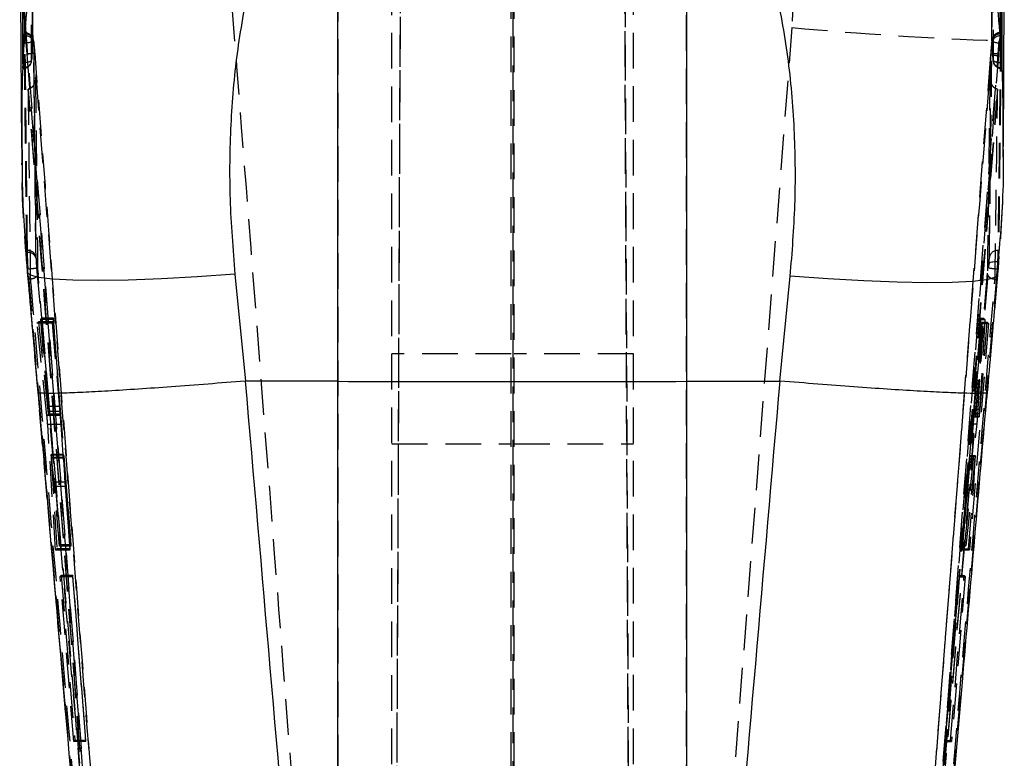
# Model space of a CAD drawing. Extents: x -800 to 11680, y 23 to 1082.
# Tile 12 of 16: x 286 to 321, y 282 to 308. Entities that reach past the tile are written whole.
import ezdxf

# ---------------------------------------------------------------- set-up
doc = ezdxf.new("R2010")
doc.units = 0
doc.linetypes.add('HIDDEN', pattern=[1.905, 1.27, -0.635])
doc.layers.get('0').update_dxf_attribs({"linetype": 'CONTINUOUS'})

msp = doc.modelspace()

# ---------------------------------------------------------------- linework, layer by layer
at = {"color": 7, "linetype": 'HIDDEN'}
for p, q in [((298.840387, 247.454615), (299.231945, 337.171594)), ((303.10195, 337.036306), (303.10195, 247.318843)), ((307.363502, 247.447552), (306.972715, 336.988652)), ((298.840387, 247.963602), (299.17704, 325.059125)), ((307.02964, 324.431086), (307.363502, 247.975403)), ((320.130483, 314.912165), (320.161978, 307.445699)), ((298.801254, 247.388543), (298.801254, 314.422959)), ((303.051254, 247.256191), (303.051254, 314.422959)), ((303.152645, 247.256221), (303.152645, 314.422959)), ((307.402645, 247.39101), (307.402645, 314.422959)), ((296.872048, 311.295504), (296.872048, 259.929256)), ((309.292264, 259.449335), (309.292264, 311.295504)), ((313.190933, 311.299557), (313.038172, 307.899246)), ((285.576068, 311.153138), (285.738731, 308.181891)), ((285.744427, 307.59711), (285.738731, 308.181891)), ((313.038172, 307.899246), (309.292264, 259.449335)), ((285.746223, 307.605604), (285.747512, 307.674671)), ((285.747512, 307.674671), (285.749527, 307.671452)), ((286.050895, 307.396794), (286.049618, 307.357216)), ((320.421104, 307.431618), (320.418723, 307.071486)), ((320.482698, 307.681108), (320.463563, 307.681108)), ((320.486821, 307.605604), (320.466187, 307.605604)), ((320.410263, 306.967044), (320.418723, 307.071486)), ((320.113274, 306.928838), (316.195116, 256.568083)), ((320.117923, 306.991631), (320.113063, 306.928778)), ((320.1131, 306.928778), (320.113274, 306.928838)), ((320.118178, 306.991676), (320.113274, 306.928838)), ((320.11801, 306.991631), (320.118178, 306.991676)), ((320.405305, 306.903908), (320.410263, 306.967044)), ((285.661258, 306.441212), (285.67305, 306.441212)), ((285.672479, 306.578914), (285.67305, 306.473533)), ((285.67305, 306.588629), (285.67305, 306.442479)), ((320.509196, 306.473533), (320.508847, 306.612754)), ((320.509196, 306.60654), (320.509196, 306.442061)), ((320.509196, 306.441212), (320.522225, 306.441212)), ((285.860989, 305.711428), (285.851676, 305.710325)), ((320.363747, 305.710325), (316.578049, 257.43779)), ((320.363747, 305.710325), (320.354644, 305.711398)), ((285.803639, 299.966851), (285.829444, 299.966851)), ((285.830496, 299.896331), (285.829444, 299.966851)), ((286.132675, 299.720207), (286.133724, 299.679952)), ((320.374154, 299.966851), (320.399283, 299.966851)), ((285.834726, 299.211407), (285.831811, 299.458878)), ((285.843808, 299.311982), (285.831811, 299.458878)), ((316.296178, 256.083609), (320.047429, 299.346114)), ((320.047429, 299.346114), (320.059156, 299.494924)), ((320.362384, 299.57241), (320.350657, 299.311982)), ((285.831619, 299.185092), (285.834726, 299.211407)), ((286.205918, 294.925781), (285.834726, 299.211407)), ((285.852861, 299.311982), (285.843808, 299.311982)), ((320.350657, 299.311982), (316.599481, 256.04842)), ((320.359497, 299.311982), (316.60087, 256.04842)), ((320.360696, 299.124705), (319.996454, 294.924589)), ((320.360696, 299.124705), (320.363488, 299.097637)), ((286.169052, 297.375025), (286.218114, 297.424482)), ((286.70832, 297.375025), (286.169052, 297.375025)), ((286.523052, 294.08724), (286.169052, 297.375025)), ((286.720228, 297.424482), (286.218114, 297.424482)), ((286.218114, 297.424482), (286.556963, 294.239284)), ((286.304051, 297.512861), (286.345376, 297.556193)), ((286.74151, 297.512861), (286.304051, 297.512861)), ((286.558442, 294.414895), (286.304051, 297.512861)), ((286.751945, 297.556193), (286.345376, 297.556193)), ((286.345376, 297.556193), (287.002681, 289.490024)), ((286.720228, 297.424482), (286.70832, 297.375025)), ((286.70832, 297.375025), (286.990164, 294.08724)), ((286.992928, 294.239284), (286.720228, 297.424482)), ((286.751945, 297.556193), (286.74151, 297.512861)), ((286.74151, 297.512861), (286.984233, 294.414895)), ((287.383922, 289.490024), (286.751945, 297.556193)), ((319.114229, 289.305517), (319.809295, 297.371732)), ((320.039625, 297.371732), (319.360906, 289.305517)), ((319.764346, 297.55407), (319.493339, 294.113809)), ((319.513889, 294.173585), (319.776615, 297.5043)), ((319.798544, 297.415348), (319.53159, 294.317359)), ((319.659747, 294.113809), (319.86697, 297.55407)), ((319.913188, 297.5043), (319.710575, 294.173585)), ((319.738573, 294.317359), (319.997488, 297.415348)), ((319.764346, 297.55407), (319.86697, 297.55407)), ((319.776615, 297.5043), (319.764346, 297.55407)), ((319.776615, 297.5043), (319.913188, 297.5043)), ((319.809295, 297.371732), (319.798544, 297.415348)), ((319.798544, 297.415348), (319.997488, 297.415348)), ((319.809295, 297.371732), (320.039625, 297.371732)), ((319.86697, 297.55407), (319.913188, 297.5043)), ((319.997488, 297.415348), (320.039625, 297.371732)), ((303.051254, 296.284245), (298.801254, 296.284245)), ((307.402645, 296.284245), (303.152645, 296.284245)), ((287.189242, 283.54294), (286.205918, 294.925781)), ((319.996454, 294.924589), (319.973566, 294.659996)), ((286.984233, 294.414895), (286.558442, 294.414895)), ((286.990164, 294.08724), (286.523052, 294.08724)), ((286.992928, 294.239284), (286.556963, 294.239284)), ((286.572626, 294.129336), (287.003652, 294.129336)), ((286.573584, 294.130521), (286.574465, 294.142807)), ((287.003534, 294.142807), (286.574465, 294.142807)), ((319.493339, 294.113809), (319.659747, 294.113809)), ((319.513889, 294.173585), (319.710575, 294.173585)), ((319.53159, 294.317359), (319.738573, 294.317359)), ((286.832271, 289.293418), (286.549118, 293.775113)), ((287.014678, 293.775113), (286.549118, 293.775113)), ((287.014678, 293.775113), (287.336609, 289.293418)), ((319.466474, 293.801309), (319.065463, 289.503204)), ((319.194719, 289.503204), (319.63406, 293.801309)), ((319.466474, 293.801309), (319.63406, 293.801309)), ((319.50712, 294.057952), (319.50591, 294.052275)), ((319.50591, 294.049339), (319.707738, 294.049339)), ((319.50712, 294.057952), (319.710525, 294.057952)), ((298.801254, 293.084243), (303.051254, 293.084243)), ((303.152645, 293.084243), (307.402645, 293.084243)), ((287.109848, 292.679386), (286.668962, 292.679386)), ((287.109426, 292.700844), (286.670838, 292.700844)), ((319.570884, 292.66216), (319.379028, 292.66216)), ((287.117211, 292.568194), (286.673961, 292.568194)), ((286.673961, 292.568194), (286.877973, 289.344901)), ((287.119707, 292.595075), (286.685966, 292.595075)), ((286.777912, 291.720951), (286.685966, 292.595075)), ((287.348995, 289.344901), (287.117211, 292.568194)), ((287.119707, 292.595075), (287.194768, 291.720951)), ((319.078231, 289.451444), (319.366519, 292.544255)), ((319.554325, 292.544255), (319.237182, 289.451444)), ((319.37117, 292.542206), (319.299182, 291.626753)), ((319.366519, 292.544255), (319.554325, 292.544255)), ((319.37117, 292.542206), (319.568277, 292.542206)), ((319.376784, 292.646969), (319.566999, 292.646969)), ((319.512064, 291.626753), (319.568277, 292.542206)), ((287.194768, 291.720951), (286.777912, 291.720951)), ((319.299182, 291.626753), (319.512064, 291.626753)), ((287.207864, 291.560577), (286.792679, 291.560577)), ((286.966058, 289.446669), (286.792679, 291.560577)), ((287.207864, 291.560577), (287.373487, 289.446669)), ((319.285631, 291.463034), (319.103474, 289.349111)), ((319.285631, 291.463034), (319.500007, 291.463034)), ((319.323316, 289.349111), (319.500007, 291.463034)), ((286.877973, 289.344901), (286.832271, 289.293418)), ((287.336609, 289.293418), (286.832271, 289.293418)), ((287.348995, 289.344901), (286.877973, 289.344901)), ((287.002681, 289.490024), (286.966058, 289.446669)), ((287.373487, 289.446669), (286.966058, 289.446669)), ((287.383922, 289.490024), (287.002681, 289.490024)), ((287.336609, 289.293418), (287.348995, 289.344901)), ((287.373487, 289.446669), (287.383922, 289.490024)), ((319.065463, 289.503204), (319.194719, 289.503204)), ((319.065463, 289.503204), (319.078231, 289.451444)), ((319.078231, 289.451444), (319.237182, 289.451444)), ((319.103474, 289.349111), (319.323316, 289.349111)), ((319.103474, 289.349111), (319.114229, 289.305517)), ((319.114229, 289.305517), (319.360906, 289.305517)), ((319.237182, 289.451444), (319.194719, 289.503204)), ((319.360906, 289.305517), (319.323316, 289.349111)), ((286.994517, 288.350368), (287.029712, 288.391808)), ((287.438257, 288.350368), (286.994517, 288.350368)), ((287.480915, 282.484764), (286.994517, 288.350368)), ((287.448231, 288.391808), (287.029712, 288.391808)), ((287.029712, 288.391808), (287.512412, 282.526219)), ((287.448231, 288.391808), (287.438257, 288.350368)), ((287.438257, 288.350368), (287.89782, 282.484764)), ((287.907795, 282.526219), (287.448231, 288.391808)), ((318.996718, 288.39195), (318.491275, 282.526316)), ((318.501557, 282.484638), (319.006998, 288.350256)), ((318.692551, 282.526316), (319.17657, 288.39195)), ((319.21104, 288.350256), (318.723423, 282.484638)), ((319.006998, 288.350256), (318.996718, 288.39195)), ((318.996718, 288.39195), (319.17657, 288.39195)), ((319.006998, 288.350256), (319.21104, 288.350256)), ((319.17657, 288.39195), (319.21104, 288.350256)), ((287.512412, 282.526219), (287.480915, 282.484764)), ((287.907795, 282.526219), (287.512412, 282.526219)), ((287.89782, 282.484764), (287.907795, 282.526219)), ((318.491275, 282.526316), (318.692551, 282.526316)), ((318.491275, 282.526316), (318.501557, 282.484638)), ((318.723423, 282.484638), (318.692551, 282.526316)), ((287.89782, 282.484764), (287.480915, 282.484764)), ((318.501557, 282.484638), (318.723423, 282.484638))]:
    msp.add_line(p, q, dxfattribs=at)
at = {"color": 7, "linetype": 'CONTINUOUS'}
for p, q in [((285.553036, 312.469328), (285.62106, 303.605827)), ((320.574863, 303.66485), (320.602248, 311.888212)), ((296.872048, 295.308659), (296.872048, 309.671098)), ((309.292264, 309.671098), (309.292264, 295.308659)), ((285.659328, 306.473533), (285.660342, 306.443686)), ((285.67305, 306.588629), (285.677625, 306.674564)), ((320.50539, 306.674579), (320.509196, 306.60654)), ((320.523517, 306.451002), (320.523791, 306.473533)), ((320.550628, 303.664656), (320.551621, 303.554418)), ((293.212763, 299.125785), (293.587409, 295.319015)), ((312.614883, 295.319134), (312.982559, 299.050646)), ((293.587409, 295.319015), (293.581408, 295.318777)), ((296.872048, 295.308659), (293.587409, 295.319015)), ((296.872048, 257.576132), (296.872048, 295.308659)), ((309.292264, 295.308659), (312.614883, 295.319134)), ((309.292264, 295.308659), (309.292264, 257.193925)), ((312.620894, 295.318896), (312.614883, 295.319134))]:
    msp.add_line(p, q, dxfattribs=at)
at = {"color": 7, "linetype": 'HIDDEN', "flags": 128}
msp.add_lwpolyline([(320.059156, 299.494924), (320.068058, 299.513543), (320.087398, 299.53059), (320.116492, 299.545461), (320.154308, 299.557635), (320.199505, 299.566673), (320.250478, 299.572261), (320.30542, 299.574198), (320.362384, 299.57241)], dxfattribs=at)
at = {"color": 8, "linetype": 'CONTINUOUS', "flags": 128}
for points in [[(293.212763, 299.125785), (291.875333, 299.02959), (290.595489, 298.957774), (289.409267, 298.912378), (288.35007, 298.89466), (287.447721, 298.905129), (286.72763, 298.943492), (286.21007, 299.008669), (285.909614, 299.098821), (285.831619, 299.185092)], [(320.363488, 299.097637), (320.285022, 299.013967), (319.983993, 298.925633), (319.466077, 298.862191), (318.745844, 298.825422), (317.843558, 298.816362), (316.784603, 298.835272), (315.598772, 298.881615), (314.319426, 298.954086), (312.982559, 299.050646)]]:
    msp.add_lwpolyline(points, dxfattribs=at)
at = {"color": 7, "linetype": 'HIDDEN'}
for centre, radius, start, end in [((325.606048, 447.80651), 140.470616, 264.86689506, 267.88466121), ((285.809585, 307.715132), 0.351914, 254.8457371, 305.8713923), ((285.731417, 307.433868), 0.284406, 359.2134258, 89.7561299), ((285.760504, 307.313562), 0.29239, 8.5863836, 92.7997193), ((285.747534, 307.37014), 0.30453, 5.0210976, 90.0042202), ((285.711897, 307.446716), 0.3045, 356.429739, 0.2937254), ((320.45161, 307.314128), 0.29184, 87.1368638, 172.1568558), ((320.467622, 307.446716), 0.3045, 180.1941882, 183.7969958), ((320.448503, 307.433431), 0.284763, 90.5239135, 180.9705363), ((320.369249, 307.717025), 0.354121, 234.5340441, 285.3182915), ((285.68696, 306.765239), 0.292038, 267.2700823, 353.610387), ((285.67305, 306.745707), 0.3045, 270, 357.2264761), ((285.765489, 307.022472), 0.358832, 255.826347, 306.1537284), ((285.05905, 317.48932), 10.548775, 274.06428, 275.6550458), ((321.226106, 318.276735), 11.402408, 264.3983559, 265.871998), ((321.205929, 318.173962), 11.235128, 264.443236, 265.9389448), ((320.416061, 307.024079), 0.360736, 234.2116803, 284.3373329), ((320.494831, 306.764819), 0.29164, 186.5686921, 272.8231447), ((320.509196, 306.745707), 0.3045, 182.9909942, 270), ((285.843718, 299.674678), 0.292522, 8.9541211, 92.7970264), ((285.859635, 299.616509), 0.281336, 13.0326046, 95.9449263), ((320.359734, 299.674884), 0.292323, 87.1725694, 171.1928838), ((285.671744, 302.28956), 2.983081, 273.4808307, 279.3440829), ((320.53195, 302.286659), 2.980196, 260.6433098, 266.5123916)]:
    msp.add_arc(centre, radius, start, end, dxfattribs=at)
for centre, major_axis, ratio, start_param, end_param in [((287.131101, 292.420927), (-0.02185, 0.279997), 0.010004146, 0.39398184, 1.016163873), ((319.35502, 292.382213), (0.024037, 0.279997), 0.010482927, 0.332341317, 0.954523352), ((287.205778, 291.551855), (-0.021476, 0.2752), 0.010004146, 4.743318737, 5.373306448), ((319.283474, 291.471729), (0.023625, 0.2752), 0.010482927, 4.681678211, 5.311665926)]:
    msp.add_ellipse(centre, major_axis=major_axis, ratio=ratio, start_param=start_param, end_param=end_param, dxfattribs=at)
at = {"color": 7, "linetype": 'CONTINUOUS'}
for points, knots in [([(285.732627, 307.718271), (285.732187, 307.809009), (285.72998, 308.263857), (285.720905, 310.175145), (285.708394, 312.987559), (285.698696, 315.43588), (285.694767, 316.427732)], [0, 0, 0, 0, 0.031255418, 0.156675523, 0.65835634, 1, 1, 1, 1]), ([(320.400639, 316.427329), (320.401199, 316.337918), (320.404043, 315.884403), (320.415645, 313.974461), (320.431079, 311.160838), (320.441624, 308.71131), (320.445899, 307.718182)], [0, 0, 0, 0, 0.030799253, 0.156219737, 0.657900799, 1, 1, 1, 1]), ([(285.612608, 315.182337), (285.619767, 313.730862), (285.634086, 310.827911), (285.650914, 307.924992), (285.659328, 306.473533)], [0, 0, 0, 0, 0.499999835, 1, 1, 1, 1]), ([(320.523791, 306.473533), (320.522686, 307.222449), (320.520476, 308.720282), (320.514112, 311.623214), (320.507067, 313.77724), (320.502471, 315.182337)], [0, 0, 0, 0, 0.257988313, 0.515976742, 1, 1, 1, 1]), ([(293.70945, 309.453109), (293.55597, 308.631366), (293.249006, 306.987854), (293.038564, 304.42027), (293.000638, 301.79388), (293.142053, 300.015179), (293.212763, 299.125785)], [0, 0, 0, 0, 0.245832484, 0.491672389, 0.745823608, 1, 1, 1, 1]), ([(312.982559, 299.050646), (313.050502, 299.898631), (313.186382, 301.59453), (313.158813, 304.155224), (312.959971, 306.716042), (312.650805, 308.391244), (312.496224, 309.228832)], [0, 0, 0, 0, 0.246010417, 0.492000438, 0.746004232, 1, 1, 1, 1]), ([(285.717588, 307.375455), (285.71784, 307.379407), (285.720205, 307.416529), (285.724525, 307.490362), (285.729343, 307.58888), (285.732284, 307.669574), (285.732519, 307.702881), (285.732627, 307.718271)], [0, 0, 0, 0, 0.0299470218, 0.2813212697, 0.5327075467, 0.7840779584, 1, 1, 1, 1]), ([(320.445899, 307.718182), (320.446176, 307.701003), (320.446745, 307.665643), (320.45047, 307.580697), (320.45592, 307.481327), (320.460412, 307.410659), (320.46273, 307.376528), (320.462801, 307.375485)], [0, 0, 0, 0, 0.237613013, 0.489104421, 0.740598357, 0.992076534, 1, 1, 1, 1]), ([(285.677625, 306.674564), (285.687974, 306.870069), (285.700345, 307.103752), (285.715167, 307.3373), (285.717588, 307.375455)], [0, 0, 0, 0, 0.836625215, 1, 1, 1, 1]), ([(320.462801, 307.375485), (320.475329, 307.182556), (320.490498, 306.948975), (320.503183, 306.715256), (320.50539, 306.674579)], [0, 0, 0, 0, 0.8259596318, 1, 1, 1, 1]), ([(285.661258, 306.445265), (285.661715, 306.444951), (285.662909, 306.444132), (285.666271, 306.481603), (285.669967, 306.53556), (285.672336, 306.576326), (285.67305, 306.588629)], [0, 0, 0, 0, 0.20327653, 0.530668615, 0.858359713, 1, 1, 1, 1]), ([(320.509196, 306.60654), (320.510957, 306.577456), (320.514479, 306.519288), (320.518773, 306.464359), (320.521439, 306.438542), (320.522096, 306.443438), (320.522225, 306.444401)], [0, 0, 0, 0, 0.3082640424, 0.6165367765, 0.9245734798, 1, 1, 1, 1]), ([(285.638545, 303.561354), (285.638079, 303.086465), (285.636651, 301.630367), (285.753219, 300.169829), (285.83177, 299.185628)], [0, 0, 0, 0, 0.32613816, 1, 1, 1, 1]), ([(320.339417, 299.09979), (320.380918, 299.52131), (320.523512, 300.96963), (320.594252, 302.460203), (320.571832, 303.519472), (320.571073, 303.555349)], [0, 0, 0, 0, 0.283983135, 0.975749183, 1, 1, 1, 1]), ([(285.826532, 299.184101), (285.923945, 298.073605), (286.048565, 296.652957), (286.170101, 295.227548), (286.196634, 294.916356)], [0, 0, 0, 0, 0.781682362, 1, 1, 1, 1]), ([(320.005644, 294.915171), (320.050121, 295.435125), (320.169633, 296.832269), (320.292089, 298.223703), (320.368972, 299.097309)], [0, 0, 0, 0, 0.372155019, 1, 1, 1, 1]), ([(293.581408, 295.318777), (293.136669, 295.282385), (292.234296, 295.208548), (290.950084, 295.111828), (289.748032, 295.027867), (288.685521, 294.961296), (287.773451, 294.912677), (287.052516, 294.884157), (286.536358, 294.876597), (286.248774, 294.887454), (286.220288, 294.908363), (286.208058, 294.917339)], [0, 0, 0, 0, 0.112483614, 0.228229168, 0.340712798, 0.456458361, 0.56894244, 0.684688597, 0.797173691, 0.91292088, 1, 1, 1, 1]), ([(293.581408, 295.318777), (294.168139, 288.504268), (295.251455, 275.922244), (296.362673, 263.34257), (296.872048, 257.576132)], [0, 0, 0, 0, 0.541606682, 1, 1, 1, 1]), ([(296.872048, 295.308659), (298.942084, 295.303775), (303.082156, 295.294007), (307.222228, 295.303775), (309.292264, 295.308659)], [0, 0, 0, 0, 0.499999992, 1, 1, 1, 1]), ([(309.292264, 257.193925), (309.822693, 263.19229), (310.94637, 275.899422), (312.042297, 288.608894), (312.620894, 295.318896)], [0, 0, 0, 0, 0.472047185, 1, 1, 1, 1]), ([(319.994143, 294.91617), (319.981902, 294.907252), (319.953536, 294.886587), (319.666374, 294.875806), (319.156258, 294.883062), (318.431475, 294.911892), (317.52664, 294.960084), (316.45886, 295.027179), (315.264314, 295.110659), (313.97405, 295.208044), (313.071946, 295.281945), (312.620894, 295.318896)], [0, 0, 0, 0, 0.086668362, 0.200835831, 0.315003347, 0.429169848, 0.543336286, 0.657502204, 0.771668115, 0.885834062, 1, 1, 1, 1]), ([(286.202511, 294.917384), (286.295752, 293.830172), (287.312419, 281.975559), (288.386851, 269.39542), (289.428229, 257.907679), (289.493931, 257.182905)], [0, 0, 0, 0, 0.086426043, 0.942361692, 1, 1, 1, 1]), ([(317.589218, 267.175438), (318.098574, 272.981924), (318.909681, 282.228265), (319.701156, 291.476243), (319.995603, 294.916706)], [0, 0, 0, 0, 0.627976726, 1, 1, 1, 1])]:
    msp.add_open_spline(points, degree=3, knots=knots, dxfattribs=at)
at = {"color": 7, "linetype": 'HIDDEN'}
for points, knots in [([(286.016528, 307.448277), (286.014446, 307.847881), (285.99932, 310.750946), (285.987271, 313.654066), (285.97688, 316.157574)], [0, 0, 0, 0, 0.137649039, 1, 1, 1, 1]), ([(285.975637, 316.137681), (285.976013, 316.04667), (285.977892, 315.591612), (285.985932, 313.6803), (285.996593, 311.313812), (286.008484, 308.866304), (286.01353, 307.874995), (286.015796, 307.429964)], [0, 0, 0, 0, 0.031355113, 0.156776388, 0.658460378, 0.846671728, 1, 1, 1, 1]), ([(320.163781, 307.428608), (320.1584, 308.889597), (320.14931, 311.357384), (320.135069, 314.258927), (320.127205, 315.699467), (320.124837, 316.133181)], [0, 0, 0, 0, 0.503530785, 0.850524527, 1, 1, 1, 1]), ([(285.977183, 306.732738), (285.976663, 306.82375), (285.974061, 307.278805), (285.963327, 309.189968), (285.950932, 311.555651), (285.938993, 314.002931), (285.934371, 314.994035), (285.932293, 315.439666)], [0, 0, 0, 0, 0.031358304, 0.156790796, 0.658520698, 0.846460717, 1, 1, 1, 1]), ([(320.178934, 315.43524), (320.184493, 313.973628), (320.193884, 311.504824), (320.201401, 308.603594), (320.20425, 307.163943), (320.205106, 306.731457)], [0, 0, 0, 0, 0.503778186, 0.850929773, 1, 1, 1, 1]), ([(296.872048, 259.929256), (296.506583, 264.721455), (295.268082, 280.961459), (294.009102, 297.199915), (293.12163, 308.646629)], [0, 0, 0, 0, 0.295086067, 1, 1, 1, 1]), ([(285.738731, 308.181891), (286.624824, 296.738105), (287.881796, 280.504461), (289.118713, 264.269957), (289.483675, 259.479845)], [0, 0, 0, 0, 0.704942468, 1, 1, 1, 1]), ([(285.722113, 307.605604), (285.722073, 307.638331), (285.722019, 307.683572), (285.726322, 307.67423), (285.727512, 307.671646)], [0, 0, 0, 0, 0.723401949, 1, 1, 1, 1]), ([(285.803639, 299.966851), (285.789197, 301.239947), (285.760315, 303.786139), (285.734847, 306.332449), (285.722113, 307.605604)], [0, 0, 0, 0, 0.49999993, 1, 1, 1, 1]), ([(285.744427, 307.59711), (285.745272, 307.591085), (285.75154, 307.546397), (285.763243, 307.448214), (285.774777, 307.330783), (285.779538, 307.282308)], [0, 0, 0, 0, 0.083838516, 0.621816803, 1, 1, 1, 1]), ([(285.829444, 299.966851), (285.814706, 301.239947), (285.785231, 303.786138), (285.759225, 306.332448), (285.746223, 307.605604)], [0, 0, 0, 0, 0.499999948, 1, 1, 1, 1]), ([(286.098697, 306.991765), (286.098675, 306.992063), (286.094811, 307.045076), (286.085009, 307.15528), (286.070933, 307.297561), (286.059263, 307.384771), (286.051344, 307.432804), (286.034986, 307.487235), (286.007354, 307.543784), (285.954837, 307.607834), (285.872589, 307.659609), (285.796528, 307.685343), (285.754728, 307.679185), (285.748665, 307.678292)], [0, 0, 0, 0, 0.000895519, 0.159306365, 0.320210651, 0.489301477, 0.586332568, 0.632575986, 0.695267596, 0.775200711, 0.875400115, 0.981925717, 1, 1, 1, 1]), ([(285.752557, 307.666624), (285.755124, 307.642866), (285.76026, 307.59531), (285.77012, 307.449658), (285.776764, 307.331605), (285.779538, 307.282308)], [0, 0, 0, 0, 0.367669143, 0.735951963, 1, 1, 1, 1]), ([(286.015796, 307.429964), (286.007727, 307.29625), (285.993707, 307.063901), (285.982107, 306.831426), (285.977183, 306.732738)], [0, 0, 0, 0, 0.575489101, 1, 1, 1, 1]), ([(286.098516, 306.991884), (286.094485, 307.041101), (286.086705, 307.136111), (286.074473, 307.259449), (286.06385, 307.348966), (286.05523, 307.401811), (286.05234, 307.398466), (286.050895, 307.396794)], [0, 0, 0, 0, 0.212403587, 0.41003273, 0.607020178, 0.803503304, 1, 1, 1, 1]), ([(286.133724, 299.679952), (286.110486, 301.74138), (286.081489, 304.313668), (286.055965, 306.885937), (286.050895, 307.396794)], [0, 0, 0, 0, 0.801398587, 1, 1, 1, 1]), ([(316.680514, 258.997837), (316.743145, 259.81877), (317.974893, 275.964029), (319.229905, 292.108264), (320.421104, 307.431618)], [0, 0, 0, 0, 0.050846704, 1, 1, 1, 1]), ([(320.462859, 307.677859), (320.431644, 307.676319), (320.370408, 307.673298), (320.292731, 307.63249), (320.235641, 307.58231), (320.198922, 307.530688), (320.177864, 307.485077), (320.167479, 307.451187), (320.161821, 307.426125), (320.155869, 307.391762), (320.148746, 307.334797), (320.1371, 307.219123), (320.125922, 307.093068), (320.120079, 307.016359), (320.118137, 306.990856)], [0, 0, 0, 0, 0.090982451, 0.178484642, 0.251685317, 0.313782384, 0.364753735, 0.402346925, 0.434036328, 0.480491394, 0.611443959, 0.774957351, 0.925180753, 1, 1, 1, 1]), ([(320.1625, 307.353953), (320.16238, 307.370925), (320.162144, 307.404234), (320.157431, 307.394511), (320.15005, 307.342476), (320.140304, 307.249928), (320.129135, 307.128418), (320.121831, 307.037262), (320.118178, 306.991676)], [0, 0, 0, 0, 0.171948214, 0.33745549, 0.503120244, 0.668820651, 0.834383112, 1, 1, 1, 1]), ([(320.205106, 306.731457), (320.199785, 306.830483), (320.187296, 307.062938), (320.172356, 307.295257), (320.163781, 307.428608)], [0, 0, 0, 0, 0.426002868, 1, 1, 1, 1]), ([(320.466187, 307.605604), (320.451977, 306.332448), (320.423557, 303.786137), (320.390621, 301.239947), (320.374154, 299.966851)], [0, 0, 0, 0, 0.499999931, 1, 1, 1, 1]), ([(320.486821, 307.605604), (320.473358, 306.332448), (320.446431, 303.786137), (320.414999, 301.239947), (320.399283, 299.966851)], [0, 0, 0, 0, 0.499999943, 1, 1, 1, 1]), ([(320.436251, 307.273874), (320.438741, 307.32144), (320.444893, 307.438955), (320.453656, 307.583501), (320.461081, 307.675936), (320.465829, 307.693527), (320.466066, 307.635274), (320.466187, 307.605604)], [0, 0, 0, 0, 0.144393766, 0.356734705, 0.568786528, 0.780364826, 1, 1, 1, 1]), ([(320.436251, 307.273874), (320.437017, 307.282369), (320.444251, 307.362571), (320.457275, 307.498765), (320.472513, 307.637498), (320.478587, 307.665252), (320.481619, 307.679111)], [0, 0, 0, 0, 0.038049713, 0.359244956, 0.680047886, 1, 1, 1, 1]), ([(320.482698, 307.674179), (320.484283, 307.672955), (320.487095, 307.670785), (320.486905, 307.625402), (320.486821, 307.605604)], [0, 0, 0, 0, 0.563752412, 1, 1, 1, 1]), ([(285.779538, 307.282308), (285.786424, 307.207095), (285.795798, 307.104703), (285.804414, 306.995943), (285.806701, 306.967074)], [0, 0, 0, 0, 0.734561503, 1, 1, 1, 1]), ([(286.049618, 307.357216), (286.062594, 306.084337), (286.088546, 303.53858), (286.117965, 300.992998), (286.132675, 299.720207)], [0, 0, 0, 0, 0.500000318, 1, 1, 1, 1]), ([(320.070857, 299.719641), (320.087255, 300.991989), (320.120051, 303.536687), (320.14835, 306.081531), (320.1625, 307.353953)], [0, 0, 0, 0, 0.499999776, 1, 1, 1, 1]), ([(320.418723, 307.071486), (320.421453, 307.10389), (320.427329, 307.173638), (320.433139, 307.23892), (320.436251, 307.273874)], [0, 0, 0, 0, 0.464580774, 1, 1, 1, 1]), ([(285.806701, 306.967074), (285.822519, 306.764696), (285.901611, 305.752801), (286.233592, 301.502829), (287.529243, 284.898189), (288.741354, 269.101517), (289.704974, 256.543258)], [0, 0, 0, 0, 0.012041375, 0.060207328, 0.252870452, 1, 1, 1, 1]), ([(290.004917, 256.568158), (289.359834, 264.972601), (288.069674, 281.781429), (286.755567, 298.588419), (286.098516, 306.991884)], [0, 0, 0, 0, 0.500001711, 1, 1, 1, 1]), ([(316.495075, 256.543176), (316.510532, 256.745584), (316.587815, 257.757616), (316.912938, 262.008111), (318.188101, 278.593593), (319.423501, 294.367762), (320.405305, 306.903908)], [0, 0, 0, 0, 0.0120562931, 0.0602811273, 0.2531807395, 1, 1, 1, 1]), ([(320.113274, 306.928838), (320.107049, 306.007769), (320.090322, 303.532916), (320.071177, 301.052316), (320.059156, 299.494924)], [0, 0, 0, 0, 0.372171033, 1, 1, 1, 1]), ([(286.125507, 306.227961), (286.125566, 306.226909), (286.129295, 306.160421), (286.12083, 306.032198), (286.067594, 305.874222), (285.991391, 305.774783), (285.924111, 305.726217), (285.880319, 305.715957), (285.860989, 305.711428)], [0, 0, 0, 0, 0.005314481, 0.33557418, 0.640498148, 0.809009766, 0.915695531, 1, 1, 1, 1]), ([(286.207099, 299.155341), (286.192989, 300.311147), (286.164209, 302.668609), (286.138574, 305.026227), (286.125507, 306.227961)], [0, 0, 0, 0, 0.490275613, 1, 1, 1, 1]), ([(286.125507, 306.227961), (286.770859, 298.009641), (288.047339, 281.754115), (289.305671, 265.497189), (289.927827, 257.459292)], [0, 0, 0, 0, 0.505570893, 1, 1, 1, 1]), ([(316.272377, 257.459374), (316.896856, 265.497261), (318.159892, 281.754236), (319.44207, 298.009727), (320.090305, 306.228066)], [0, 0, 0, 0, 0.494426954, 1, 1, 1, 1]), ([(320.090305, 306.228066), (320.075184, 305.026286), (320.045518, 302.668653), (320.013001, 300.311177), (319.997059, 299.155401)], [0, 0, 0, 0, 0.509739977, 1, 1, 1, 1]), ([(320.354644, 305.711398), (320.335328, 305.715913), (320.291587, 305.726139), (320.224369, 305.774543), (320.148269, 305.873719), (320.094904, 306.031757), (320.086419, 306.160201), (320.090245, 306.227013), (320.090305, 306.228066)], [0, 0, 0, 0, 0.0842101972, 0.1906900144, 0.3587668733, 0.662836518, 0.9946862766, 1, 1, 1, 1]), ([(285.851676, 305.710325), (285.851706, 305.707658), (285.855802, 305.341079), (285.875854, 303.516303), (285.902427, 301.264913), (285.926209, 299.377044), (285.931638, 298.946062)], [0, 0, 0, 0, 0.001183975, 0.162718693, 0.808857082, 1, 1, 1, 1]), ([(289.622116, 257.43779), (288.994057, 265.531986), (287.745459, 281.623461), (286.480397, 297.713674), (285.851676, 305.710325)], [0, 0, 0, 0, 0.50301145, 1, 1, 1, 1]), ([(289.624248, 257.43779), (289.001813, 265.475572), (287.755745, 281.566602), (286.495552, 297.657363), (285.861054, 305.710608), (285.860989, 305.711428)], [0, 0, 0, 0, 0.499493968, 0.999949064, 1, 1, 1, 1]), ([(320.354644, 305.711398), (320.35458, 305.710588), (319.718465, 297.657247), (318.450915, 281.566666), (317.200536, 265.475569), (316.57595, 257.43779)], [0, 0, 0, 0, 0.000050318, 0.500507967, 1, 1, 1, 1]), ([(320.272707, 298.946062), (320.27339, 298.993957), (320.279269, 299.406067), (320.305614, 301.275005), (320.335293, 303.481879), (320.358821, 305.324556), (320.363747, 305.710325)], [0, 0, 0, 0, 0.021241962, 0.18277604, 0.828912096, 1, 1, 1, 1]), ([(285.834726, 299.211407), (285.738706, 300.360019), (285.617033, 301.815495), (285.636493, 303.257415), (285.640596, 303.561421)], [0, 0, 0, 0, 0.789165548, 1, 1, 1, 1]), ([(320.551621, 303.554418), (320.556747, 303.238192), (320.580553, 301.76972), (320.45736, 300.287634), (320.360696, 299.124705)], [0, 0, 0, 0, 0.215343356, 1, 1, 1, 1]), ([(285.831811, 299.458878), (285.826197, 299.535734), (285.814968, 299.689456), (285.805979, 299.864338), (285.804339, 299.93616), (285.803639, 299.966851)], [0, 0, 0, 0, 0.364115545, 0.728275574, 1, 1, 1, 1]), ([(285.852861, 299.311982), (285.84913, 299.3919), (285.841663, 299.551821), (285.834001, 299.756904), (285.831575, 299.853419), (285.830496, 299.896331)], [0, 0, 0, 0, 0.356822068, 0.714027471, 1, 1, 1, 1]), ([(286.133724, 299.679952), (286.134802, 299.655429), (286.137228, 299.600256), (286.144892, 299.48304), (286.152355, 299.391721), (286.156086, 299.346061)], [0, 0, 0, 0, 0.285724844, 0.642864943, 1, 1, 1, 1]), ([(320.059156, 299.494924), (320.059929, 299.505924), (320.063649, 299.558866), (320.068867, 299.646622), (320.070194, 299.695289), (320.070857, 299.719641)], [0, 0, 0, 0, 0.11585895, 0.557611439, 1, 1, 1, 1]), ([(320.374154, 299.966851), (320.373486, 299.924165), (320.37215, 299.838822), (320.3669, 299.684712), (320.363161, 299.591736), (320.362384, 299.57241)], [0, 0, 0, 0, 0.442184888, 0.884052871, 1, 1, 1, 1]), ([(320.399283, 299.966851), (320.398181, 299.924106), (320.395976, 299.838618), (320.384384, 299.634655), (320.371968, 299.461866), (320.363949, 299.364951), (320.362479, 299.347179)], [0, 0, 0, 0, 0.309934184, 0.619858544, 0.930292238, 1, 1, 1, 1]), ([(286.156086, 299.346061), (286.772383, 292.134902), (288.004957, 277.712793), (289.269819, 263.293432), (289.90224, 256.083855)], [0, 0, 0, 0, 0.500007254, 1, 1, 1, 1]), ([(289.597525, 256.04842), (288.963403, 263.258288), (287.695158, 277.678047), (286.460926, 292.100663), (285.843808, 299.311982)], [0, 0, 0, 0, 0.49999917, 1, 1, 1, 1]), ([(289.59896, 256.04842), (288.966536, 263.258328), (287.701687, 277.678165), (286.469137, 292.100703), (285.852861, 299.311982)], [0, 0, 0, 0, 0.4999992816, 1, 1, 1, 1]), ([(286.207099, 299.155341), (286.207186, 299.154716), (286.207777, 299.150498), (286.209749, 299.124901), (286.198668, 299.080479), (286.153439, 299.026438), (286.088958, 298.985289), (286.013269, 298.956991), (285.95763, 298.949542), (285.931638, 298.946062)], [0, 0, 0, 0, 0.00708982, 0.047796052, 0.287838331, 0.495429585, 0.676735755, 0.84898481, 1, 1, 1, 1]), ([(289.829142, 257.039348), (289.22269, 264.017068), (288.002645, 278.054664), (286.807945, 292.094393), (286.207099, 299.155341)], [0, 0, 0, 0, 0.4970737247, 1, 1, 1, 1]), ([(319.997059, 299.155401), (319.39509, 292.094461), (318.198157, 278.054755), (316.97668, 264.017116), (316.369517, 257.039377)], [0, 0, 0, 0, 0.502926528, 1, 1, 1, 1]), ([(319.997059, 299.155401), (319.996973, 299.154773), (319.9964, 299.150603), (319.994418, 299.125095), (320.00548, 299.080693), (320.050687, 299.026606), (320.115167, 298.985414), (320.190915, 298.957036), (320.246638, 298.94956), (320.272707, 298.946062)], [0, 0, 0, 0, 0.007096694, 0.047103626, 0.287223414, 0.494904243, 0.676265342, 0.848547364, 1, 1, 1, 1]), ([(285.931638, 298.946062), (285.936181, 298.892537), (286.00938, 298.030235), (286.357354, 293.932839), (287.541226, 280.010792), (288.675385, 266.899074), (289.529746, 257.02204)], [0, 0, 0, 0, 0.003829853, 0.061700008, 0.293180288, 1, 1, 1, 1]), ([(316.668955, 257.022032), (316.679243, 257.139836), (316.76015, 258.066254), (317.122924, 262.22718), (318.32372, 276.083249), (319.436101, 289.132162), (320.272707, 298.946062)], [0, 0, 0, 0, 0.008430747, 0.066300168, 0.297777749, 1, 1, 1, 1]), ([(286.208058, 294.917339), (286.205584, 294.918062), (286.197978, 294.920284), (286.202719, 294.923566), (286.205918, 294.925781)], [0, 0, 0, 0, 0.325214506, 1, 1, 1, 1]), ([(319.996454, 294.924589), (319.9996, 294.922379), (320.004264, 294.919102), (319.996627, 294.91689), (319.994143, 294.91617)], [0, 0, 0, 0, 0.674614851, 1, 1, 1, 1]), ([(286.574465, 294.142807), (286.57436, 294.155205), (286.57415, 294.179999), (286.570444, 294.250382), (286.565056, 294.331623), (286.560518, 294.38876), (286.558442, 294.414895)], [0, 0, 0, 0, 0.2598660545, 0.5197113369, 0.7803193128, 1, 1, 1, 1]), ([(286.984233, 294.414895), (286.986666, 294.383438), (286.991531, 294.320521), (286.997651, 294.236196), (287.001868, 294.173885), (287.003022, 294.152366), (287.003534, 294.142807)], [0, 0, 0, 0, 0.263731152, 0.527493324, 0.79011198, 1, 1, 1, 1]), ([(286.549118, 293.775113), (286.547251, 293.803233), (286.543518, 293.859467), (286.535798, 293.954684), (286.528715, 294.032555), (286.524548, 294.072797), (286.523052, 294.08724)], [0, 0, 0, 0, 0.280339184, 0.560636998, 0.842303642, 1, 1, 1, 1]), ([(286.556963, 294.239284), (286.559495, 294.216438), (286.564559, 294.170741), (286.57009, 294.133884), (286.571876, 294.132885), (286.572626, 294.132465)], [0, 0, 0, 0, 0.367117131, 0.734314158, 1, 1, 1, 1]), ([(286.990164, 294.08724), (286.992417, 294.060485), (286.996923, 294.006977), (287.004455, 293.911998), (287.010514, 293.832476), (287.013594, 293.790056), (287.014678, 293.775113)], [0, 0, 0, 0, 0.282129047, 0.564227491, 0.846502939, 1, 1, 1, 1]), ([(287.003652, 294.130297), (287.003656, 294.12998), (287.003731, 294.12488), (287.001563, 294.144328), (286.997772, 294.183448), (286.994333, 294.223092), (286.992928, 294.239284)], [0, 0, 0, 0, 0.024053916, 0.386227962, 0.749315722, 1, 1, 1, 1]), ([(319.493339, 294.113809), (319.491114, 294.08607), (319.486664, 294.03059), (319.478528, 293.935094), (319.471588, 293.856648), (319.467807, 293.81574), (319.466474, 293.801309)], [0, 0, 0, 0, 0.281906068, 0.563813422, 0.846135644, 1, 1, 1, 1]), ([(319.505498, 294.050345), (319.505666, 294.056043), (319.506001, 294.067448), (319.509359, 294.115327), (319.512574, 294.156664), (319.513889, 294.173585)], [0, 0, 0, 0, 0.370934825, 0.742497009, 1, 1, 1, 1]), ([(319.53159, 294.317359), (319.52886, 294.286067), (319.523399, 294.223475), (319.515879, 294.142157), (319.510179, 294.084117), (319.508059, 294.06598), (319.50712, 294.057952)], [0, 0, 0, 0, 0.264019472, 0.528108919, 0.791133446, 1, 1, 1, 1]), ([(319.63406, 293.801309), (319.63677, 293.828568), (319.64219, 293.883083), (319.650234, 293.978255), (319.65616, 294.057296), (319.658808, 294.099015), (319.659747, 294.113809)], [0, 0, 0, 0, 0.281515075, 0.563018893, 0.845044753, 1, 1, 1, 1]), ([(319.710575, 294.173585), (319.709199, 294.1493), (319.706447, 294.100725), (319.705642, 294.058217), (319.707165, 294.044661), (319.709562, 294.054142), (319.710525, 294.057952)], [0, 0, 0, 0, 0.272819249, 0.545680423, 0.817442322, 1, 1, 1, 1]), ([(319.710525, 294.057952), (319.712336, 294.068575), (319.715959, 294.08982), (319.723621, 294.156442), (319.731477, 294.235118), (319.736364, 294.291758), (319.738573, 294.317359)], [0, 0, 0, 0, 0.260961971, 0.521888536, 0.783891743, 1, 1, 1, 1]), ([(286.670838, 292.697253), (286.670417, 292.698304), (286.668986, 292.701882), (286.668972, 292.688696), (286.668962, 292.679386)], [0, 0, 0, 0, 0.293987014, 1, 1, 1, 1]), ([(286.668962, 292.679386), (286.669284, 292.664673), (286.66988, 292.637436), (286.672676, 292.590004), (286.673961, 292.568194)], [0, 0, 0, 0, 0.540171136, 1, 1, 1, 1]), ([(286.685966, 292.595075), (286.683397, 292.618258), (286.678259, 292.664626), (286.674771, 292.684186), (286.673026, 292.693967)], [0, 0, 0, 0, 0.499955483, 1, 1, 1, 1]), ([(287.109848, 292.679386), (287.10926, 292.690794), (287.10857, 292.704188), (287.109315, 292.699316), (287.109426, 292.698594)], [0, 0, 0, 0, 0.8517004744, 1, 1, 1, 1]), ([(287.110849, 292.690212), (287.112023, 292.678979), (287.11421, 292.658065), (287.117968, 292.615008), (287.119707, 292.595075)], [0, 0, 0, 0, 0.537064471, 1, 1, 1, 1]), ([(319.379028, 292.661959), (319.379038, 292.662025), (319.379833, 292.667216), (319.37887, 292.648588), (319.376268, 292.608266), (319.372784, 292.563126), (319.37117, 292.542206)], [0, 0, 0, 0, 0.004428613, 0.351878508, 0.699626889, 1, 1, 1, 1]), ([(319.568277, 292.542206), (319.569621, 292.56625), (319.57231, 292.614342), (319.572975, 292.655152), (319.571225, 292.667735), (319.568325, 292.653483), (319.566999, 292.646969)], [0, 0, 0, 0, 0.26074991, 0.521531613, 0.781293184, 1, 1, 1, 1]), ([(319.566999, 292.646969), (319.565033, 292.633995), (319.561408, 292.610078), (319.556549, 292.564918), (319.554325, 292.544255)], [0, 0, 0, 0, 0.542458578, 1, 1, 1, 1]), ([(286.792679, 291.560577), (286.790036, 291.59178), (286.785117, 291.649871), (286.780192, 291.698461), (286.777912, 291.720951)], [0, 0, 0, 0, 0.537135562, 1, 1, 1, 1]), ([(319.500007, 291.463034), (319.502539, 291.494324), (319.507261, 291.552689), (319.510542, 291.603283), (319.512064, 291.626753)], [0, 0, 0, 0, 0.536094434, 1, 1, 1, 1])]:
    msp.add_open_spline(points, degree=3, knots=knots, dxfattribs=at)
at = {"color": 8, "linetype": 'CONTINUOUS'}
for points, knots in [([(285.628263, 315.182337), (285.635128, 313.730989), (285.642046, 312.268522), (285.656778, 309.400208), (285.664659, 307.984002), (285.672479, 306.578914)], [0, 0, 0, 0, 0.506124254, 0.510001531, 1, 1, 1, 1]), ([(320.508847, 306.612754), (320.505637, 308.064184), (320.499319, 310.920692), (320.488171, 313.777239), (320.482688, 315.182337)], [0, 0, 0, 0, 0.508113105, 1, 1, 1, 1]), ([(285.640596, 303.561421), (285.636586, 304.39728), (285.626967, 306.402566), (285.872193, 309.537585), (286.242776, 311.789703), (286.428066, 312.915752)], [0, 0, 0, 0, 0.263288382, 0.63164753, 1, 1, 1, 1]), ([(319.780872, 312.669033), (319.958256, 311.582655), (320.313026, 309.409886), (320.55719, 306.393582), (320.552555, 304.465821), (320.550628, 303.664656)], [0, 0, 0, 0, 0.36884595, 0.737696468, 1, 1, 1, 1])]:
    msp.add_open_spline(points, degree=3, knots=knots, dxfattribs=at)

doc.saveas('drawing.dxf')
